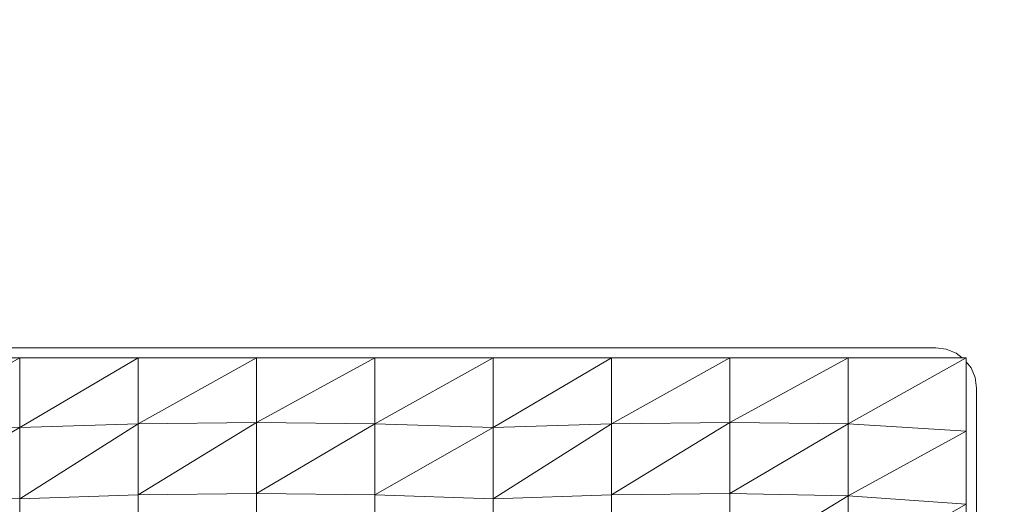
# Model space of a CAD drawing. Header units: millimetres. Extents: x -30280 to 100171, y -17460 to 4378.
# Tile 134 of 256: x 71245 to 71632, y -12755 to -12565. Entities that reach past the tile are written whole.
import ezdxf

# ---------------------------------------------------------------- set-up
doc = ezdxf.new("R2010")
doc.units = ezdxf.units.MM
doc.header["$MEASUREMENT"] = 0
doc.linetypes.add('Wipeout_Contour', pattern=[1000, 0, -1000])
doc.layers.add('Nuevo_09_EI_Mobiliari general', color=7, linetype='Continuous')
doc.layers.add('Nuevo_Ventanas Archicad', color=7, linetype='Continuous')
doc.layers.add('Nuevo_09_EI_Mobiliari general_Pluma_Nº__1', color=7, linetype='Continuous', lineweight=5)

# ---------------------------------------------------------------- blocks, each defined once
blk = doc.blocks.new('Elem Sección_266_3', base_point=(91863.52, -13459.98))
at = {"color": 254, "linetype": 'Wipeout_Contour', "lineweight": 0, "ltscale": 6281358.087819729}
blk.add_wipeout([(70779.33, -11399.98), (70779.33, -13409.98), (70885.03, -13409.98), (70885.03, -13222.72), (70869.03, -13222.72), (70869.03, -13105.29), (70869.03, -13083.96), (70869.03, -12765.01), (70869.03, -12755.4), (70869.03, -12709.76), (70869.57, -12705.67), (70871.17, -12701.85), (70873.03, -12699.46), (70873.03, -12697.89), (70874.61, -12697.89), (70877.03, -12696.05), (70880.89, -12694.47), (70885.03, -12693.93), (71605.03, -12693.93), (71609.17, -12694.47), (71613.03, -12696.05), (71615.45, -12697.89), (71617.03, -12697.89), (71617.03, -12699.46), (71618.88, -12701.85), (71620.48, -12705.67), (71621.03, -12709.76), (71621.03, -12755.4), (71621.03, -12765.01), (71621.03, -13083.96), (71621.03, -13105.29), (71621.03, -13222.72), (71605.03, -13222.72), (71605.03, -13409.98), (71819.32, -13409.98), (71819.32, -13222.72), (71803.32, -13222.72), (71803.32, -13158.54), (71803.32, -13115.54), (71803.32, -13083.96), (71803.32, -13077.32), (71803.32, -12765.01), (71803.32, -12755.4), (71803.32, -12709.76), (71803.87, -12705.67), (71805.47, -12701.85), (71807.32, -12699.46), (71807.32, -12697.89), (71808.9, -12697.89), (71811.32, -12696.05), (71815.18, -12694.47), (71819.32, -12693.93), (72539.32, -12693.93), (72543.46, -12694.47), (72547.32, -12696.05), (72549.74, -12697.89), (72551.32, -12697.89), (72551.32, -12699.46), (72553.18, -12701.85), (72554.78, -12705.67), (72555.32, -12709.76), (72555.32, -12755.4), (72555.32, -12765.01), (72555.32, -13077.32), (72555.32, -13083.96), (72555.32, -13115.54), (72555.32, -13158.54), (72555.32, -13222.72), (72539.32, -13222.72), (72539.32, -13409.98), (72718.36, -13409.98), (72718.36, -13222.72), (72702.36, -13222.72), (72702.36, -13158.54), (72702.36, -13139.56), (72702.36, -12709.76), (72702.9, -12705.67), (72704.5, -12701.85), (72706.36, -12699.46), (72706.36, -12697.89), (72707.94, -12697.89), (72710.36, -12696.05), (72714.22, -12694.47), (72718.36, -12693.93), (72752.42, -12693.93), (72752.42, -11399.98)], dxfattribs=at).dxf.layer = 'Nuevo_Ventanas Archicad'
blk = doc.blocks.new('Elem Sección_271_3', base_point=(91863.52, -13459.98))
at = {"color": 254, "linetype": 'Wipeout_Contour', "lineweight": 0, "ltscale": 217066.396838}
blk.add_wipeout([(71245.03, -12697.89), (71198.53, -12723.8), (71245.03, -12725.23)], dxfattribs=at).dxf.layer = 'Nuevo_09_EI_Mobiliari general'
at = {"color": 254, "linetype": 'Wipeout_Contour', "lineweight": 0, "ltscale": 217615.734496}
blk.add_wipeout([(71431.03, -12697.89), (71384.53, -12723.8), (71431.03, -12725.23)], dxfattribs=at).dxf.layer = 'Nuevo_09_EI_Mobiliari general'
at = {"color": 254, "linetype": 'Wipeout_Contour', "lineweight": 0, "ltscale": 218165.356814}
blk.add_wipeout([(71617.03, -12697.89), (71570.53, -12723.8), (71617.03, -12726.65)], dxfattribs=at).dxf.layer = 'Nuevo_09_EI_Mobiliari general'
at = {"color": 254, "linetype": 'Wipeout_Contour', "lineweight": 0, "ltscale": 217016.635528}
blk.add_wipeout([(71245.03, -12697.89), (71198.53, -12697.89), (71198.53, -12723.8)], dxfattribs=at).dxf.layer = 'Nuevo_09_EI_Mobiliari general'
at = {"color": 254, "linetype": 'Wipeout_Contour', "lineweight": 0, "ltscale": 217565.982134}
blk.add_wipeout([(71431.03, -12697.89), (71384.53, -12697.89), (71384.53, -12723.8)], dxfattribs=at).dxf.layer = 'Nuevo_09_EI_Mobiliari general'
at = {"color": 254, "linetype": 'Wipeout_Contour', "lineweight": 0, "ltscale": 218115.372672}
blk.add_wipeout([(71617.03, -12697.89), (71570.53, -12697.89), (71570.53, -12723.8)], dxfattribs=at).dxf.layer = 'Nuevo_09_EI_Mobiliari general'
at = {"color": 254, "linetype": 'Wipeout_Contour', "lineweight": 0, "ltscale": 218180.370529}
blk.add_wipeout([(71617.03, -12726.65), (71570.53, -12752.07), (71617.03, -12755.4)], dxfattribs=at).dxf.layer = 'Nuevo_09_EI_Mobiliari general'
at = {"color": 254, "linetype": 'Wipeout_Contour', "lineweight": 0, "ltscale": 217081.050144}
blk.add_wipeout([(71245.03, -12725.23), (71198.53, -12751.7), (71245.03, -12753.29)], dxfattribs=at).dxf.layer = 'Nuevo_09_EI_Mobiliari general'
at = {"color": 254, "linetype": 'Wipeout_Contour', "lineweight": 0, "ltscale": 217630.350814}
blk.add_wipeout([(71431.03, -12725.23), (71384.53, -12751.7), (71431.03, -12753.29)], dxfattribs=at).dxf.layer = 'Nuevo_09_EI_Mobiliari general'
at = {"color": 254, "linetype": 'Wipeout_Contour', "lineweight": 0, "ltscale": 218129.900648}
blk.add_wipeout([(71617.03, -12726.65), (71570.53, -12723.8), (71570.53, -12752.07)], dxfattribs=at).dxf.layer = 'Nuevo_09_EI_Mobiliari general'
at = {"color": 254, "linetype": 'Wipeout_Contour', "lineweight": 0, "ltscale": 218027.438576}
blk.add_wipeout([(71570.53, -12697.89), (71524.03, -12723.32), (71570.53, -12723.8)], dxfattribs=at).dxf.layer = 'Nuevo_09_EI_Mobiliari general'
at = {"color": 254, "linetype": 'Wipeout_Contour', "lineweight": 0, "ltscale": 217030.912942}
blk.add_wipeout([(71245.03, -12725.23), (71198.53, -12723.8), (71198.53, -12751.7)], dxfattribs=at).dxf.layer = 'Nuevo_09_EI_Mobiliari general'
at = {"color": 254, "linetype": 'Wipeout_Contour', "lineweight": 0, "ltscale": 217580.2235}
blk.add_wipeout([(71431.03, -12725.23), (71384.53, -12723.8), (71384.53, -12751.7)], dxfattribs=at).dxf.layer = 'Nuevo_09_EI_Mobiliari general'
at = {"color": 254, "linetype": 'Wipeout_Contour', "lineweight": 0, "ltscale": 218145.028366}
blk.add_wipeout([(71617.03, -12755.4), (71570.53, -12752.07), (71570.53, -12781.32)], dxfattribs=at).dxf.layer = 'Nuevo_09_EI_Mobiliari general'
at = {"color": 254, "linetype": 'Wipeout_Contour', "lineweight": 0, "ltscale": 217478.067083}
blk.add_wipeout([(71384.53, -12697.89), (71338.03, -12723.32), (71384.53, -12723.8)], dxfattribs=at).dxf.layer = 'Nuevo_09_EI_Mobiliari general'
at = {"color": 254, "linetype": 'Wipeout_Contour', "lineweight": 0, "ltscale": 217977.936093}
blk.add_wipeout([(71570.53, -12697.89), (71524.03, -12697.89), (71524.03, -12723.32)], dxfattribs=at).dxf.layer = 'Nuevo_09_EI_Mobiliari general'
at = {"color": 254, "linetype": 'Wipeout_Contour', "lineweight": 0, "ltscale": 289428.175262}
blk.add_wipeout([(71245.03, -12753.29), (71198.53, -12751.7), (71198.53, -12781), (71245.03, -12782.58)], dxfattribs=at).dxf.layer = 'Nuevo_09_EI_Mobiliari general'
at = {"color": 254, "linetype": 'Wipeout_Contour', "lineweight": 0, "ltscale": 290160.531763}
blk.add_wipeout([(71431.03, -12753.29), (71384.53, -12751.7), (71384.53, -12781), (71431.03, -12782.58)], dxfattribs=at).dxf.layer = 'Nuevo_09_EI_Mobiliari general'
at = {"color": 254, "linetype": 'Wipeout_Contour', "lineweight": 0, "ltscale": 217428.556293}
blk.add_wipeout([(71384.53, -12697.89), (71338.03, -12697.89), (71338.03, -12723.32)], dxfattribs=at).dxf.layer = 'Nuevo_09_EI_Mobiliari general'
at = {"color": 254, "linetype": 'Wipeout_Contour', "lineweight": 0, "ltscale": 218041.803668}
blk.add_wipeout([(71570.53, -12723.8), (71524.03, -12751.17), (71570.53, -12752.07)], dxfattribs=at).dxf.layer = 'Nuevo_09_EI_Mobiliari general'
at = {"color": 254, "linetype": 'Wipeout_Contour', "lineweight": 0, "ltscale": 217492.405656}
blk.add_wipeout([(71384.53, -12723.8), (71338.03, -12751.17), (71384.53, -12751.7)], dxfattribs=at).dxf.layer = 'Nuevo_09_EI_Mobiliari general'
at = {"color": 254, "linetype": 'Wipeout_Contour', "lineweight": 0, "ltscale": 217991.801162}
blk.add_wipeout([(71570.53, -12723.8), (71524.03, -12723.32), (71524.03, -12751.17)], dxfattribs=at).dxf.layer = 'Nuevo_09_EI_Mobiliari general'
at = {"color": 254, "linetype": 'Wipeout_Contour', "lineweight": 0, "ltscale": 217890.091643}
blk.add_wipeout([(71524.03, -12697.89), (71477.53, -12723.8), (71524.03, -12723.32)], dxfattribs=at).dxf.layer = 'Nuevo_09_EI_Mobiliari general'
at = {"color": 254, "linetype": 'Wipeout_Contour', "lineweight": 0, "ltscale": 217442.456392}
blk.add_wipeout([(71384.53, -12723.8), (71338.03, -12723.32), (71338.03, -12751.17)], dxfattribs=at).dxf.layer = 'Nuevo_09_EI_Mobiliari general'
at = {"color": 254, "linetype": 'Wipeout_Contour', "lineweight": 0, "ltscale": 218057.040409}
blk.add_wipeout([(71570.53, -12752.07), (71524.03, -12780.46), (71570.53, -12781.32)], dxfattribs=at).dxf.layer = 'Nuevo_09_EI_Mobiliari general'
at = {"color": 254, "linetype": 'Wipeout_Contour', "lineweight": 0, "ltscale": 217340.731131}
blk.add_wipeout([(71338.03, -12697.89), (71291.53, -12723.8), (71338.03, -12723.32)], dxfattribs=at).dxf.layer = 'Nuevo_09_EI_Mobiliari general'
at = {"color": 254, "linetype": 'Wipeout_Contour', "lineweight": 0, "ltscale": 217840.671932}
blk.add_wipeout([(71524.03, -12697.89), (71477.53, -12697.89), (71477.53, -12723.8)], dxfattribs=at).dxf.layer = 'Nuevo_09_EI_Mobiliari general'
at = {"color": 254, "linetype": 'Wipeout_Contour', "lineweight": 0, "ltscale": 289976.690876}
blk.add_wipeout([(71384.53, -12751.7), (71338.03, -12751.17), (71338.03, -12780.46), (71384.53, -12781)], dxfattribs=at).dxf.layer = 'Nuevo_09_EI_Mobiliari general'
at = {"color": 254, "linetype": 'Wipeout_Contour', "lineweight": 0, "ltscale": 218006.786927}
blk.add_wipeout([(71570.53, -12752.07), (71524.03, -12751.17), (71524.03, -12780.46)], dxfattribs=at).dxf.layer = 'Nuevo_09_EI_Mobiliari general'
at = {"layer": 'Nuevo_09_EI_Mobiliari general_Pluma_Nº__1', "color": 7, "linetype": 'Continuous', "lineweight": 5}
for p, q in [((71384.53, -12723.8), (71384.53, -12751.7)), ((71570.53, -12723.8), (71570.53, -12752.07)), ((71384.53, -12751.7), (71384.53, -12781)), ((71570.53, -12752.07), (71570.53, -12781.32))]:
    blk.add_line(p, q, dxfattribs=at)
at = {"color": 254, "linetype": 'Wipeout_Contour', "lineweight": 0, "ltscale": 217291.303319}
blk.add_wipeout([(71338.03, -12697.89), (71291.53, -12697.89), (71291.53, -12723.8)], dxfattribs=at).dxf.layer = 'Nuevo_09_EI_Mobiliari general'
at = {"color": 254, "linetype": 'Wipeout_Contour', "lineweight": 0, "ltscale": 217904.318319}
blk.add_wipeout([(71524.03, -12723.32), (71477.53, -12751.7), (71524.03, -12751.17)], dxfattribs=at).dxf.layer = 'Nuevo_09_EI_Mobiliari general'
at = {"color": 254, "linetype": 'Wipeout_Contour', "lineweight": 0, "ltscale": 217354.993764}
blk.add_wipeout([(71338.03, -12723.32), (71291.53, -12751.7), (71338.03, -12751.17)], dxfattribs=at).dxf.layer = 'Nuevo_09_EI_Mobiliari general'
at = {"color": 254, "linetype": 'Wipeout_Contour', "lineweight": 0, "ltscale": 217854.55537}
blk.add_wipeout([(71524.03, -12723.32), (71477.53, -12723.8), (71477.53, -12751.7)], dxfattribs=at).dxf.layer = 'Nuevo_09_EI_Mobiliari general'
at = {"layer": 'Nuevo_09_EI_Mobiliari general_Pluma_Nº__1', "color": 7, "linetype": 'Continuous', "lineweight": 5}
blk.add_line((71570.53, -12723.8), (71524.03, -12723.32), dxfattribs=at)
at = {"color": 254, "linetype": 'Wipeout_Contour', "lineweight": 0, "ltscale": 217753.075944}
blk.add_wipeout([(71477.53, -12697.89), (71431.03, -12725.23), (71477.53, -12723.8)], dxfattribs=at).dxf.layer = 'Nuevo_09_EI_Mobiliari general'
at = {"color": 254, "linetype": 'Wipeout_Contour', "lineweight": 0, "ltscale": 217305.221855}
blk.add_wipeout([(71338.03, -12723.32), (71291.53, -12723.8), (71291.53, -12751.7)], dxfattribs=at).dxf.layer = 'Nuevo_09_EI_Mobiliari general'
at = {"color": 254, "linetype": 'Wipeout_Contour', "lineweight": 0, "ltscale": 290525.987527}
blk.add_wipeout([(71524.03, -12751.17), (71477.53, -12751.7), (71477.53, -12781), (71524.03, -12780.46)], dxfattribs=at).dxf.layer = 'Nuevo_09_EI_Mobiliari general'
at = {"layer": 'Nuevo_09_EI_Mobiliari general_Pluma_Nº__1', "color": 7, "linetype": 'Continuous', "lineweight": 5}
for p, q in [((71384.53, -12723.8), (71338.03, -12723.32)), ((71524.03, -12723.32), (71524.03, -12751.17)), ((71570.53, -12723.8), (71524.03, -12751.17)), ((71524.03, -12751.17), (71524.03, -12780.46)), ((71570.53, -12752.07), (71524.03, -12751.17)), ((71570.53, -12752.07), (71524.03, -12780.46))]:
    blk.add_line(p, q, dxfattribs=at)
at = {"color": 254, "linetype": 'Wipeout_Contour', "lineweight": 0, "ltscale": 217203.727264}
blk.add_wipeout([(71291.53, -12697.89), (71245.03, -12725.23), (71291.53, -12723.8)], dxfattribs=at).dxf.layer = 'Nuevo_09_EI_Mobiliari general'
at = {"color": 254, "linetype": 'Wipeout_Contour', "lineweight": 0, "ltscale": 217703.575144}
blk.add_wipeout([(71477.53, -12697.89), (71431.03, -12697.89), (71431.03, -12725.23)], dxfattribs=at).dxf.layer = 'Nuevo_09_EI_Mobiliari general'
at = {"color": 254, "linetype": 'Wipeout_Contour', "lineweight": 0, "ltscale": 289793.599542}
blk.add_wipeout([(71338.03, -12751.17), (71291.53, -12751.7), (71291.53, -12781), (71338.03, -12780.46)], dxfattribs=at).dxf.layer = 'Nuevo_09_EI_Mobiliari general'
at = {"layer": 'Nuevo_09_EI_Mobiliari general_Pluma_Nº__1', "color": 7, "linetype": 'Continuous', "lineweight": 5}
for p, q in [((71338.03, -12723.32), (71338.03, -12751.17)), ((71384.53, -12723.8), (71338.03, -12751.17)), ((71338.03, -12751.17), (71338.03, -12780.46)), ((71384.53, -12751.7), (71338.03, -12751.17))]:
    blk.add_line(p, q, dxfattribs=at)
at = {"color": 254, "linetype": 'Wipeout_Contour', "lineweight": 0, "ltscale": 217154.218156}
blk.add_wipeout([(71291.53, -12697.89), (71245.03, -12697.89), (71245.03, -12725.23)], dxfattribs=at).dxf.layer = 'Nuevo_09_EI_Mobiliari general'
at = {"color": 254, "linetype": 'Wipeout_Contour', "lineweight": 0, "ltscale": 217767.4342}
blk.add_wipeout([(71477.53, -12723.8), (71431.03, -12753.29), (71477.53, -12751.7)], dxfattribs=at).dxf.layer = 'Nuevo_09_EI_Mobiliari general'
at = {"color": 254, "linetype": 'Wipeout_Contour', "lineweight": 0, "ltscale": 578938.837506}
blk.add_wipeout([(70874.61, -12697.89), (71615.45, -12697.89), (71613.03, -12696.05), (71609.17, -12694.47), (71605.03, -12693.93), (70885.03, -12693.93), (70880.89, -12694.47), (70877.03, -12696.05)], dxfattribs=at).dxf.layer = 'Nuevo_09_EI_Mobiliari general'
at = {"color": 254, "linetype": 'Wipeout_Contour', "lineweight": 0, "ltscale": 217218.121832}
blk.add_wipeout([(71291.53, -12723.8), (71245.03, -12753.29), (71291.53, -12751.7)], dxfattribs=at).dxf.layer = 'Nuevo_09_EI_Mobiliari general'
at = {"color": 254, "linetype": 'Wipeout_Contour', "lineweight": 0, "ltscale": 217717.835509}
blk.add_wipeout([(71477.53, -12723.8), (71431.03, -12725.23), (71431.03, -12753.29)], dxfattribs=at).dxf.layer = 'Nuevo_09_EI_Mobiliari general'
at = {"layer": 'Nuevo_09_EI_Mobiliari general_Pluma_Nº__1', "color": 7, "linetype": 'Continuous', "lineweight": 5}
for p, q in [((71605.03, -12693.93), (70885.03, -12693.93)), ((71609.17, -12694.47), (71605.03, -12693.93)), ((71613.03, -12696.05), (71609.17, -12694.47)), ((71245.03, -12697.89), (71198.53, -12697.89)), ((71291.53, -12697.89), (71245.03, -12697.89)), ((71338.03, -12697.89), (71291.53, -12697.89)), ((71338.03, -12697.89), (71338.03, -12723.32)), ((71384.53, -12697.89), (71338.03, -12697.89)), ((71384.53, -12697.89), (71338.03, -12723.32)), ((71384.53, -12697.89), (71384.53, -12723.8)), ((71431.03, -12697.89), (71384.53, -12697.89)), ((71431.03, -12697.89), (71384.53, -12723.8)), ((71431.03, -12697.89), (71431.03, -12725.23)), ((71477.53, -12697.89), (71431.03, -12697.89)), ((71477.53, -12697.89), (71431.03, -12725.23)), ((71477.53, -12697.89), (71477.53, -12723.8)), ((71524.03, -12697.89), (71477.53, -12697.89)), ((71524.03, -12697.89), (71477.53, -12723.8)), ((71524.03, -12697.89), (71524.03, -12723.32)), ((71570.53, -12697.89), (71524.03, -12697.89)), ((71570.53, -12697.89), (71524.03, -12723.32)), ((71570.53, -12697.89), (71570.53, -12723.8)), ((71431.03, -12725.23), (71384.53, -12723.8)), ((71477.53, -12723.8), (71431.03, -12725.23)), ((71524.03, -12723.32), (71477.53, -12723.8))]:
    blk.add_line(p, q, dxfattribs=at)
at = {"color": 254, "linetype": 'Wipeout_Contour', "lineweight": 0, "ltscale": 436441.204548}
blk.add_wipeout([(71618.88, -12701.85), (71617.03, -12699.46), (71617.03, -12755.4), (71621.03, -12755.4), (71621.03, -12709.76), (71620.48, -12705.67)], dxfattribs=at).dxf.layer = 'Nuevo_09_EI_Mobiliari general'
at = {"color": 254, "linetype": 'Wipeout_Contour', "lineweight": 0, "ltscale": 217168.514594}
blk.add_wipeout([(71291.53, -12723.8), (71245.03, -12725.23), (71245.03, -12753.29)], dxfattribs=at).dxf.layer = 'Nuevo_09_EI_Mobiliari general'
at = {"color": 254, "linetype": 'Wipeout_Contour', "lineweight": 0, "ltscale": 290343.630489}
blk.add_wipeout([(71477.53, -12751.7), (71431.03, -12753.29), (71431.03, -12782.58), (71477.53, -12781)], dxfattribs=at).dxf.layer = 'Nuevo_09_EI_Mobiliari general'
at = {"layer": 'Nuevo_09_EI_Mobiliari general_Pluma_Nº__1', "color": 7, "linetype": 'Continuous', "lineweight": 5}
for p, q in [((71245.03, -12697.89), (71198.53, -12723.8)), ((71245.03, -12697.89), (71245.03, -12725.23)), ((71291.53, -12697.89), (71245.03, -12725.23)), ((71291.53, -12697.89), (71291.53, -12723.8)), ((71338.03, -12697.89), (71291.53, -12723.8)), ((71615.45, -12697.89), (71570.53, -12697.89)), ((71617.03, -12697.89), (71570.53, -12723.8)), ((71615.45, -12697.89), (71613.03, -12696.05)), ((71617.03, -12697.89), (71615.45, -12697.89)), ((71617.03, -12697.89), (71617.03, -12699.46)), ((71617.03, -12699.46), (71617.03, -12726.65)), ((71618.88, -12701.85), (71617.03, -12699.46)), ((71620.48, -12705.67), (71618.88, -12701.85)), ((71621.03, -12709.76), (71620.48, -12705.67)), ((71621.03, -12755.4), (71621.03, -12709.76)), ((71245.03, -12725.23), (71198.53, -12723.8)), ((71291.53, -12723.8), (71245.03, -12725.23)), ((71338.03, -12723.32), (71291.53, -12723.8)), ((71431.03, -12725.23), (71384.53, -12751.7)), ((71477.53, -12723.8), (71431.03, -12753.29)), ((71431.03, -12725.23), (71431.03, -12753.29)), ((71524.03, -12723.32), (71477.53, -12751.7)), ((71477.53, -12723.8), (71477.53, -12751.7)), ((71617.03, -12726.65), (71570.53, -12723.8)), ((71617.03, -12726.65), (71570.53, -12752.07)), ((71617.03, -12726.65), (71617.03, -12755.4)), ((71431.03, -12753.29), (71384.53, -12751.7)), ((71477.53, -12751.7), (71431.03, -12753.29)), ((71524.03, -12751.17), (71477.53, -12751.7)), ((71477.53, -12751.7), (71477.53, -12781)), ((71617.03, -12755.4), (71570.53, -12752.07)), ((71431.03, -12753.29), (71431.03, -12782.58)), ((71617.03, -12755.4), (71570.53, -12781.32)), ((71617.03, -12755.4), (71617.03, -12784.16)), ((71621.03, -12755.4), (71621.03, -12812.92))]:
    blk.add_line(p, q, dxfattribs=at)
at = {"color": 254, "linetype": 'Wipeout_Contour', "lineweight": 0, "ltscale": 289611.259175}
blk.add_wipeout([(71291.53, -12751.7), (71245.03, -12753.29), (71245.03, -12782.58), (71291.53, -12781)], dxfattribs=at).dxf.layer = 'Nuevo_09_EI_Mobiliari general'
at = {"layer": 'Nuevo_09_EI_Mobiliari general_Pluma_Nº__1', "color": 7, "linetype": 'Continuous', "lineweight": 5}
for p, q in [((71245.03, -12725.23), (71198.53, -12751.7)), ((71291.53, -12723.8), (71245.03, -12753.29)), ((71245.03, -12725.23), (71245.03, -12753.29)), ((71338.03, -12723.32), (71291.53, -12751.7)), ((71291.53, -12723.8), (71291.53, -12751.7)), ((71245.03, -12753.29), (71198.53, -12751.7)), ((71291.53, -12751.7), (71245.03, -12753.29)), ((71338.03, -12751.17), (71291.53, -12751.7)), ((71291.53, -12751.7), (71291.53, -12781)), ((71245.03, -12753.29), (71245.03, -12782.58))]:
    blk.add_line(p, q, dxfattribs=at)

msp = doc.modelspace()

# ---------------------------------------------------------------- block references
at = {"layer": 'Nuevo_Ventanas Archicad', "lineweight": 0}
msp.add_blockref('Elem Sección_266_3', (91863.52, -13459.98), dxfattribs=at)

# ---------------------------------------------------------------- next in the draw order: block references
at = {"layer": 'Nuevo_09_EI_Mobiliari general', "lineweight": 0}
msp.add_blockref('Elem Sección_271_3', (91863.52, -13459.98), dxfattribs=at)

doc.saveas('drawing.dxf')
